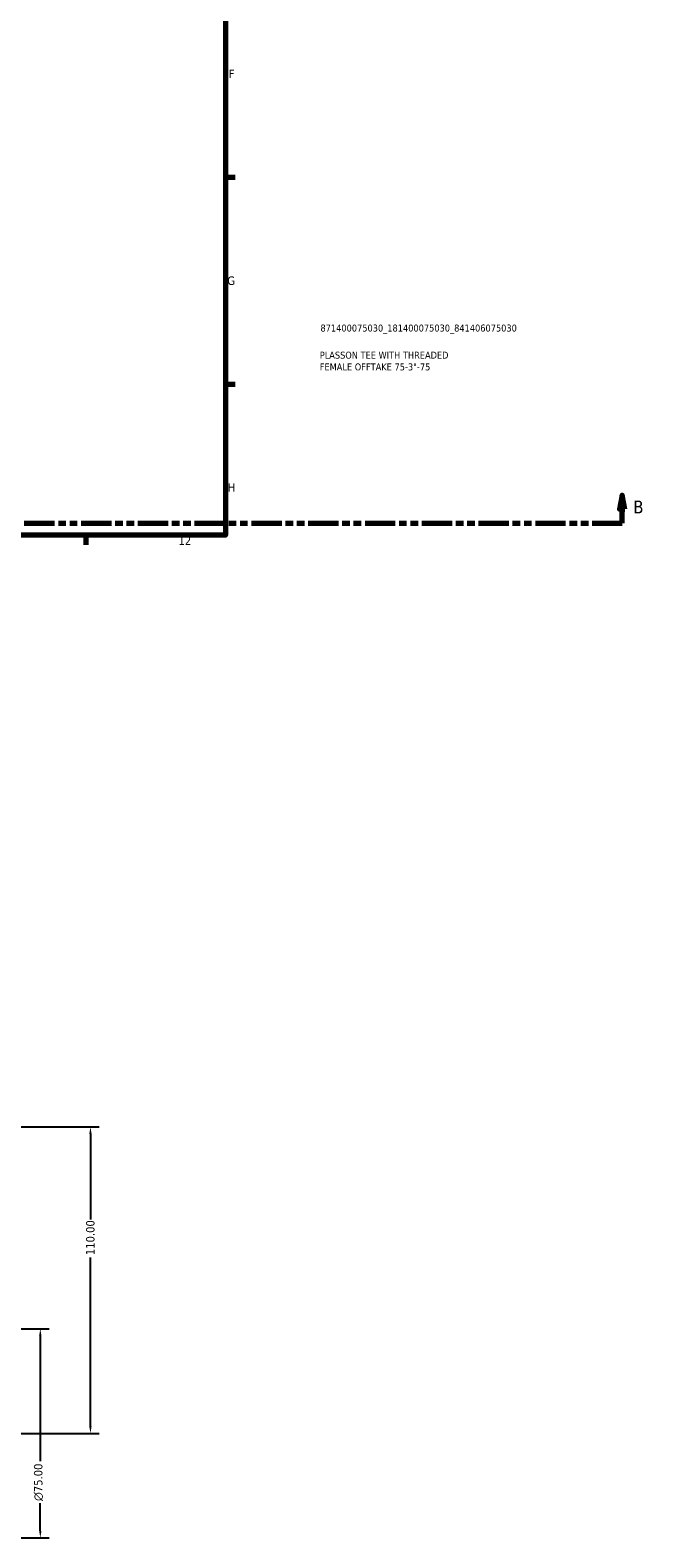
# Model space of a CAD drawing. Header units: millimetres. Extents: x 0 to 1209, y -431 to 833.
# Tile 3 of 7: x 751 to 971, y -340 to 201. Entities that reach past the tile are written whole.
import ezdxf

# ---------------------------------------------------------------- set-up
doc = ezdxf.new("R2010")
doc.units = ezdxf.units.MM
doc.linetypes.add('DOUBLE_DASH_CHAIN', pattern=[1.2403, 0.6614, -0.0827, 0.1654, -0.0827, 0.1654, -0.0827])
for name, color, linetype, lineweight in [('Border (ANSI)', 7, 'Continuous', 70), ('Dimension (ANSI)', 7, 'Continuous', 25), ('Section Line (ANSI)', 7, 'DOUBLE_DASH_CHAIN', 70), ('Title (ISO)', 7, 'Continuous', 50)]:
    doc.layers.add(name, color=color, linetype=linetype, lineweight=lineweight)
doc.styles.add('Label Text (ANSI)', font='tahoma.ttf')
doc.styles.add('Note Text (ANSI)', font='tahoma.ttf')
doc.styles.add('Note Text (ISO)', font='tahoma.ttf')
doc.dimstyles.new('Default - mm (ANSI)', dxfattribs={"dimtxt": 3.048, "dimasz": 2.5, "dimexe": 3.175, "dimexo": 1.6002, "dimgap": 0.8, "dimtad": 0, "dimtoh": 1, "dimrnd": 1e-08, "dimzin": 4, "dimdsep": 46, "dimtxsty": 'Note Text (ANSI)', "dimcen": 0.09, "dimdle": 10, "dimclrd": 256, "dimclre": 256, "dimclrt": 256, "dimadec": 1, "dimazin": 1, "dimtfac": 1, "dimtofl": 0, "dimtmove": 0, "dimatfit": 3, "dimfxl": 1, "dimtolj": 1, "dimtzin": 4, "dimlwd": -1, "dimlwe": -1, "dimarcsym": 0})

# ---------------------------------------------------------------- blocks, each defined once
blk = doc.blocks.new('Borders Default Border')
at = {"layer": 'Border (ANSI)'}
for p, q in [((821, 148.5), (824.45, 148.5)), ((821, 74.25), (824.45, 74.25)), ((770.92, 20), (770.92, 16.55))]:
    blk.add_line(p, q, dxfattribs=at)
at = {"layer": 'Border (ANSI)', "flags": 128}
blk.add_lwpolyline([(20, 20), (20, 574), (821, 574), (821, 20), (20, 20)], dxfattribs=at)
at = {"layer": 'Border (ANSI)', "attachment_point": 7, "style": 'Note Text (ANSI)'}
for s, insert, char_height in [('F', (822.14, 184.1), 3.05), ('G', (821.66, 109.79), 3.05), ('H', (821.81, 35.6), 3.05), ('12', (804.13, 16.55), 3.048)]:
    blk.add_mtext(s, dxfattribs=dict(at, insert=insert, char_height=char_height))
blk = doc.blocks.new('Title Blocks ISO')
at = {"layer": 'Title (ISO)', "color": 232, "true_color": 0xca0064, "style": 'Note Text (ISO)'}
for tag, p in [('PART_NUMBER_001', (34.1, 73.13)), ('DESCRIPTION_001', (33.84, 63.4)), ('DESCRIPTION_002', (33.84, 59.18))]:
    blk.add_attdef(tag, p, '', height=2.5, dxfattribs=at)
blk = doc.blocks.new('2dTransSection0')
at = {"layer": 'Section Line (ANSI)', "linetype": 'Continuous'}
for p, q in [((341.09, 34.35), (340.09, 29.35)), ((341.09, 29.35), (341.09, 34.35)), ((342.09, 29.35), (341.09, 34.35)), ((963.41, 34.35), (962.41, 29.35)), ((963.41, 29.35), (963.41, 34.35)), ((964.41, 29.35), (963.41, 34.35)), ((340.09, 29.35), (342.09, 29.35)), ((341.09, 24.35), (341.09, 29.35)), ((962.41, 29.35), (964.41, 29.35)), ((963.41, 24.35), (963.41, 29.35)), ((341.09, 24.35), (351.87, 24.35)), ((952.63, 24.35), (963.41, 24.35))]:
    blk.add_line(p, q, dxfattribs=at)
at = {"layer": 'Section Line (ANSI)', "linetype": 'DOUBLE_DASH_CHAIN', "ltscale": 16.435152}
blk.add_line((341.09, 24.35), (963.41, 24.35), dxfattribs=at)
at = {"layer": 'Section Line (ANSI)', "linetype": 'Continuous', "flags": 128}
for points in [[(342.09, 29.35), (341.09, 34.35), (340.09, 29.35), (342.09, 29.35)], [(964.41, 29.35), (963.41, 34.35), (962.41, 29.35), (964.41, 29.35)]]:
    blk.add_lwpolyline(points, dxfattribs=at)
at = {"layer": 'Section Line (ANSI)'}
for points in [[(342.09, 29.35), (341.09, 34.35), (340.09, 29.35), (342.09, 29.35)], [(964.41, 29.35), (963.41, 34.35), (962.41, 29.35), (964.41, 29.35)]]:
    blk.add_solid(points, dxfattribs=at)
at = {"layer": 'Section Line (ANSI)', "char_height": 4.57, "attachment_point": 7, "style": 'Label Text (ANSI)'}
for insert in [(334.34, 27.85), (967.37, 27.85)]:
    blk.add_mtext('B', dxfattribs=dict(at, insert=insert))
blk = doc.blocks.new('*D7')
at = {"layer": 'Defpoints', "color": 0, "transparency": 16777216}
for p in [(601.99, -192.43), (772.53, -192.43), (744.53, -302.43)]:
    blk.add_point(p, dxfattribs=at)
at = {"layer": 'Dimension (ANSI)', "transparency": 16777216}
for p, q in [((603.59, -192.43), (775.71, -192.43)), ((772.53, -194.93), (772.53, -225.59)), ((772.53, -299.93), (772.53, -239.27)), ((746.13, -302.43), (775.71, -302.43))]:
    blk.add_line(p, q, dxfattribs=at)
for points in [[(772.11, -194.93), (772.95, -194.93), (772.53, -192.43)], [(772.11, -299.93), (772.95, -299.93), (772.53, -302.43)]]:
    blk.add_solid(points, dxfattribs=at)
at = {"layer": 'Dimension (ANSI)', "transparency": 16777216, "insert": (770.94, -238.47), "char_height": 3.048, "attachment_point": 1, "rotation": 90, "style": 'Note Text (ANSI)'}
blk.add_mtext('\\A1;110.00', dxfattribs=at)
blk = doc.blocks.new('*D13')
at = {"layer": 'Defpoints', "color": 0, "transparency": 16777216}
for p in [(744.53, -264.93), (744.53, -339.93), (754.53, -339.93)]:
    blk.add_point(p, dxfattribs=at)
at = {"layer": 'Dimension (ANSI)', "transparency": 16777216}
for p, q in [((746.13, -264.93), (757.71, -264.93)), ((754.53, -267.43), (754.53, -312.36)), ((754.53, -337.43), (754.53, -327.51)), ((746.13, -339.93), (757.71, -339.93))]:
    blk.add_line(p, q, dxfattribs=at)
for points in [[(754.11, -267.43), (754.95, -267.43), (754.53, -264.93)], [(754.11, -337.43), (754.95, -337.43), (754.53, -339.93)]]:
    blk.add_solid(points, dxfattribs=at)
at = {"layer": 'Dimension (ANSI)', "transparency": 16777216, "insert": (752.24, -326.71), "char_height": 3.048, "attachment_point": 1, "rotation": 90, "style": 'Note Text (ANSI)'}
blk.add_mtext('\\A1;\\fAIGDT|b0|i0;\\H3.0480;\\ln\\fTahoma|b0|i0;\\H3.0480;75.00', dxfattribs=at)

msp = doc.modelspace()

# ---------------------------------------------------------------- block references
msp.add_blockref('Borders Default Border', (0, 0))
msp.add_blockref('Title Blocks ISO', (821, 20)).add_auto_attribs({'PART_NUMBER_001': '871400075030_181400075030_841406075030', 'DESCRIPTION_001': 'PLASSON TEE WITH THREADED', 'DESCRIPTION_002': 'FEMALE OFFTAKE 75-3"-75'})
at = {"layer": 'Section Line (ANSI)'}
msp.add_blockref('2dTransSection0', (0, 0), dxfattribs=at)

# ---------------------------------------------------------------- dimensions: what is measured, and where the dimension line sits
at = {"layer": 'Dimension (ANSI)'}
dim = msp.add_linear_dim(base=(772.531, -192.434), p1=(744.531, -302.434), p2=(601.994, -192.434), angle=90, dimstyle='Default - mm (ANSI)', override={"dimtoh": 0, "dimdec": 2, "dimtp": 0, "dimtm": 0, "dimtdec": 2, "dimatfit": 1}, dxfattribs=at)
dim.commit()
dim.dimension.update_dxf_attribs({"geometry": '*D7', "text_midpoint": (772.531, -232.434), "dimtype": 160})
dim = msp.add_linear_dim(base=(754.531, -339.934), p1=(744.531, -264.934), p2=(744.531, -339.934), angle=90, text='\\fAIGDT|b0|i0;\\H3.0480;\\ln\\fTahoma|b0|i0;\\H3.0480;<>', dimstyle='Default - mm (ANSI)', override={"dimtoh": 0, "dimdec": 2, "dimtp": 0, "dimtm": 0, "dimtdec": 2, "dimatfit": 1}, dxfattribs=at)
dim.commit()
dim.dimension.update_dxf_attribs({"geometry": '*D13', "text_midpoint": (754.531, -319.934), "dimtype": 160})

doc.saveas('drawing.dxf')
